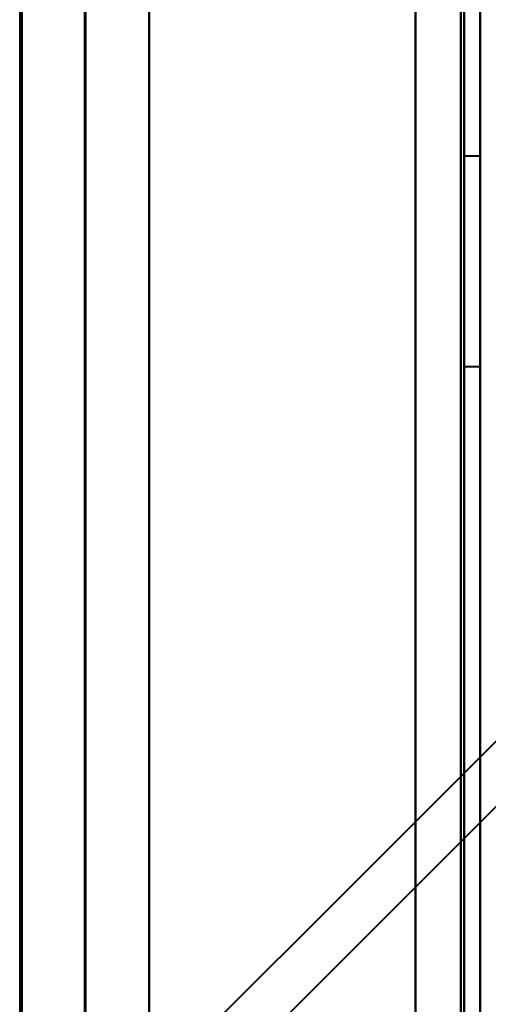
# Model space of a CAD drawing. Header units: millimetres. Extents: x -852 to 852, y -1321 to 592.
# Tile 23 of 111: x -669 to -655, y -411 to -381. Entities that reach past the tile are written whole.
import ezdxf

# ---------------------------------------------------------------- set-up
doc = ezdxf.new("R2010")
doc.units = ezdxf.units.MM
doc.layers.add('G-IMPT', color=8, linetype='Continuous', lineweight=40)

# ---------------------------------------------------------------- blocks, each defined once
blk = doc.blocks.new('NEXA 1500 CALQUES_dwg-769064-Niveau de réf_')
at = {"layer": 'G-IMPT'}
for p, q in [((-655, -383.95), (-655, 448.85)), ((-669.233, 432.95), (-669.233, -385.05)), ((-667.233, 432.95), (-667.233, -385.05)), ((-655, -352.3), (-655.5, -352.3)), ((-655, -352.3), (-655.5, -352.3)), ((-655.5, -358.8), (-655.5, -352.3)), ((-655.5, -358.8), (-655.5, -352.3)), ((-655.5, -358.8), (-655.5, -352.3)), ((-655.5, -358.8), (-655.5, -352.3)), ((-655.5, -352.3), (-655.5, -358.8)), ((-655.5, -352.3), (-655.5, -358.8)), ((-655.5, -352.3), (-655.5, -358.8)), ((-655.5, -352.3), (-655.5, -358.8)), ((-655, -358.8), (-655, -352.3)), ((-655, -358.8), (-655, -352.3)), ((-655, -358.8), (-655, -352.3)), ((-655, -358.8), (-655, -352.3)), ((-655, -352.3), (-655, -358.8)), ((-655, -352.3), (-655, -358.8)), ((-655, -352.3), (-655, -358.8)), ((-655, -352.3), (-655, -358.8)), ((-655.5, -358.8), (-655, -358.8)), ((-655.5, -358.8), (-655, -358.8))]:
    blk.add_line(p, q, dxfattribs=at)
at = {"layer": 'G-IMPT', "flags": 128}
for points in [[(-657, -383.95), (-657, -175.75), (-657, 32.45), (-657, 240.65), (-657, 448.85)], [(-657, -383.95), (-657, -175.75), (-657, 32.45), (-657, 240.65), (-657, 448.85)], [(-657, 448.85), (-657, 240.65), (-657, 32.45), (-657, -175.75), (-657, -383.95)], [(-657, 448.85), (-657, 240.65), (-657, 32.45), (-657, -175.75), (-657, -383.95)], [(-657, -383.95), (-657, -175.75), (-657, 32.45), (-657, 240.65), (-657, 448.85)], [(-657, 448.85), (-657, 240.65), (-657, 32.45), (-657, -175.75), (-657, -383.95)], [(-655.6, 448.85), (-655.6, 240.65), (-655.6, 32.45), (-655.6, -175.75), (-655.6, -383.95)], [(-655.6, -383.95), (-655.6, -175.75), (-655.6, 32.45), (-655.6, 240.65), (-655.6, 448.85)], [(-655.6, -383.95), (-655.6, -175.75), (-655.6, 32.45), (-655.6, 240.65), (-655.6, 448.85)], [(-655.6, 448.85), (-655.6, 240.65), (-655.6, 32.45), (-655.6, -175.75), (-655.6, -383.95)], [(-655.6, -383.95), (-655.6, -175.75), (-655.6, 32.45), (-655.6, 240.65), (-655.6, 448.85)], [(-655.6, 448.85), (-655.6, 240.65), (-655.6, 32.45), (-655.6, -175.75), (-655.6, -383.95)], [(-655.5, 448.85), (-655.5, 240.65), (-655.5, 32.45), (-655.5, -175.75), (-655.5, -383.95)], [(-655.5, -383.95), (-655.5, -175.75), (-655.5, 32.45), (-655.5, 240.65), (-655.5, 448.85)], [(-669.172, -385.05), (-669.172, -180.55), (-669.172, 23.95), (-669.172, 228.45), (-669.172, 432.95)], [(-669.172, 432.95), (-669.172, 228.45), (-669.172, 23.95), (-669.172, -180.55), (-669.172, -385.05)], [(-667.203, -385.05), (-667.203, -180.55), (-667.203, 23.95), (-667.203, 228.45), (-667.203, 432.95)], [(-667.203, 432.95), (-667.203, 228.45), (-667.203, 23.95), (-667.203, -180.55), (-667.203, -385.05)], [(-665.233, 432.95), (-665.233, 228.45), (-665.233, 23.95), (-665.233, -180.55), (-665.233, -385.05)], [(-665.233, 432.95), (-665.233, 228.6), (-665.233, 24.25), (-665.233, -180.1), (-665.233, -384.45)], [(-665.233, -385.05), (-665.233, -180.55), (-665.233, 23.95), (-665.233, 228.45), (-665.233, 432.95)], [(-665.233, -384.45), (-665.233, -180.1), (-665.233, 24.25), (-665.233, 228.6), (-665.233, 432.95)], [(-657, -384.45), (-657, -180.1), (-657, 24.25), (-657, 228.6), (-657, 432.95)], [(-657, 432.95), (-657, 228.6), (-657, 24.25), (-657, -180.1), (-657, -384.45)], [(-655, -383.95), (-655, -183.725), (-655, 16.5), (-655, 216.725), (-655, 416.95)], [(-655, 416.95), (-655, 216.725), (-655, 16.5), (-655, -183.725), (-655, -383.95)], [(-655, 414.35), (-655, 214.775), (-655, 15.2), (-655, -184.375), (-655, -383.95)], [(-655, 414.35), (-655, 214.775), (-655, 15.2), (-655, -184.375), (-655, -383.95)], [(-655, -383.95), (-655, -184.375), (-655, 15.2), (-655, 214.775), (-655, 414.35)], [(-655, -383.95), (-655, -184.375), (-655, 15.2), (-655, 214.775), (-655, 414.35)], [(-655, 414.35), (-655, 214.65), (-655, 14.95), (-655, -184.75), (-655, -384.45)], [(-655, -384.45), (-655, -184.75), (-655, 14.95), (-655, 214.65), (-655, 414.35)], [(-669.172, -385.05), (-663.866, -379.744), (-658.56, -374.438), (-653.254, -369.131), (-647.947, -363.825)], [(-647.947, -363.825), (-653.254, -369.131), (-658.56, -374.438), (-663.866, -379.744), (-669.172, -385.05)], [(-667.141, -385.05), (-661.85, -379.759), (-656.56, -374.468), (-651.269, -369.177), (-645.978, -363.886)], [(-645.978, -363.886), (-651.269, -369.177), (-656.56, -374.468), (-661.85, -379.759), (-667.141, -385.05)]]:
    blk.add_lwpolyline(points, dxfattribs=at)

msp = doc.modelspace()

# ---------------------------------------------------------------- block references
at = {"layer": 'G-IMPT'}
msp.add_blockref('NEXA 1500 CALQUES_dwg-769064-Niveau de réf_', (0, -32.45), dxfattribs=at)

doc.saveas('drawing.dxf')
